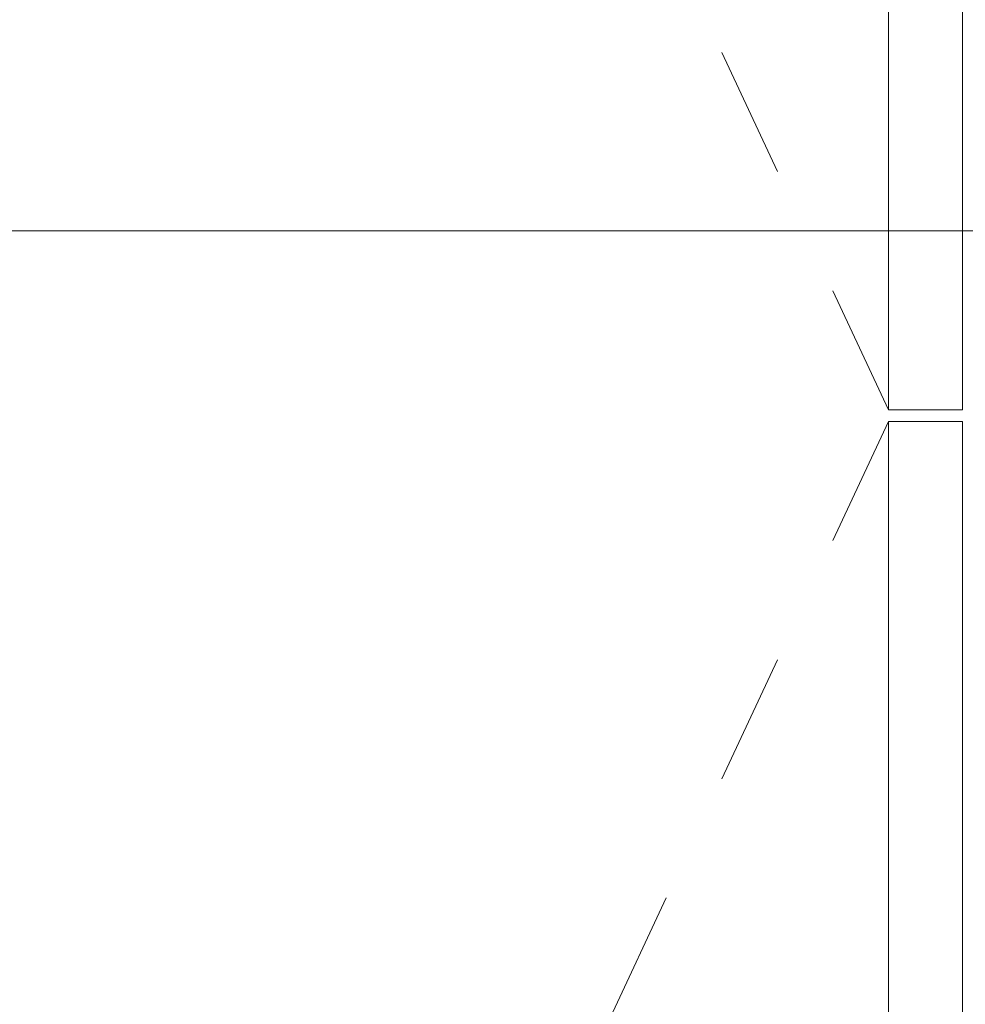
# Model space of a CAD drawing. Header units: inches. Extents: x -522 to -243, y -71 to 49.
# Tile 41 of 54: x -265 to -255, y 3 to 13. Entities that reach past the tile are written whole.
import ezdxf

# ---------------------------------------------------------------- set-up
doc = ezdxf.new("R2010")
doc.units = ezdxf.units.IN
doc.header["$LTSCALE"] = 32
doc.header["$MEASUREMENT"] = 0
doc.linetypes.add('Dash Style-1', pattern=[0.083328, 0.041656, -0.041672])
for name, color, linetype, lineweight in [('DashLine', 7, 'Dash Style-1', 13), ('Drawing', 7, 'Continuous', 18), ('None', 7, 'Continuous', 18), ('SolidLine', 7, 'Continuous', 15)]:
    doc.layers.add(name, color=color, linetype=linetype, lineweight=lineweight)

# ---------------------------------------------------------------- blocks, each defined once
blk = doc.blocks.new('Group-6')
at = {"layer": 'SolidLine', "flags": 128}
blk.add_lwpolyline([(-11.7913, -0.5906, -0.414214), (-8.7992, 2.4016), (27.2244, 2.4016, -0.414214), (30.2165, -0.5906), (30.2165, -72.5984, -0.414214), (27.2244, -75.5906), (-8.7992, -75.5906, -0.414214), (-11.7913, -72.5984)], format="xyb", close=True, dxfattribs=at)
blk = doc.blocks.new('Group-41')
at = {"layer": 'None'}
blk.add_blockref('Group-6', (0, 0), dxfattribs=at)
blk = doc.blocks.new('SL Huddle Table (2D)')
at = {"layer": 'None'}
blk.add_blockref('Group-41', (0, 0), dxfattribs=at)
at = {"layer": 'Drawing', "color": 0, "flags": 1}
for tag in ['Tag', 'Catalog', 'Option1', 'Option2', 'Option3', 'Option4', 'Option5', 'Option6', 'Option7', 'Option8', 'Option9', 'Option10', 'Option11', 'Option12', 'Custom', 'FinishGroup', 'Discount', 'Item2', 'Item3', 'Item6', 'Item8', 'Item9', 'Item10', 'Item12', 'Item13', 'Item16', 'Item18', 'Item19', 'Item20', 'Item21', 'Item22', 'Item23', 'Item24', 'Item25', 'Item1', 'Item4', 'Item5', 'Item7', 'Item11', 'Item14', 'Item15', 'Item17']:
    blk.add_attdef(tag, (34.3176, -16.332), '', height=0.00709, dxfattribs=at)
blk = doc.blocks.new('Group-48')
at = {"layer": 'DashLine'}
for p, q in [((39.9606, -12.0079), (21.9594, -20.402)), ((40.0787, -12.0079), (58.08, -20.402))]:
    blk.add_line(p, q, dxfattribs=at)
at = {"layer": 'SolidLine', "flags": 128}
for points in [[(20.0984, -11.2598), (39.9606, -11.2598), (39.9606, -12.0079), (20.0984, -12.0079)], [(40.0787, -11.2598), (59.9409, -11.2598), (59.9409, -12.0079), (40.0787, -12.0079)]]:
    blk.add_lwpolyline(points, close=True, dxfattribs=at)
blk = doc.blocks.new('Group-49')
at = {"layer": 'None'}
blk.add_blockref('Group-48', (0, 0), dxfattribs=at)
blk = doc.blocks.new('SL Utility Cabinet (2D)')
at = {"layer": 'None'}
blk.add_blockref('Group-49', (0, 0), dxfattribs=at)
at = {"layer": 'Drawing', "color": 0, "flags": 1}
for tag in ['Tag', 'Catalog', 'Option1', 'Option2', 'Option3', 'Option4', 'Option5', 'Option6', 'Option7', 'Option8', 'Option9', 'Option10', 'Option11', 'Option12', 'Custom', 'FinishGroup', 'Discount', 'Item2', 'Item3', 'Item6', 'Item8', 'Item9', 'Item10', 'Item12', 'Item13', 'Item16', 'Item18', 'Item19', 'Item20', 'Item21', 'Item22', 'Item23', 'Item24', 'Item25', 'Item1', 'Item4', 'Item5', 'Item7', 'Item11', 'Item14', 'Item15', 'Item17']:
    blk.add_attdef(tag, (95.1016, -56.1771), '', height=0.00709, dxfattribs=at)

msp = doc.modelspace()

# ---------------------------------------------------------------- block references
at = {"layer": 'Drawing', "rotation": 270}
msp.add_blockref('SL Huddle Table (2D)', (-249.5512, -1.093), dxfattribs=at)

# ---------------------------------------------------------------- next in the draw order: block references
msp.add_blockref('SL Utility Cabinet (2D)', (-243.9557, 48.8454), dxfattribs=at)

doc.saveas('drawing.dxf')
